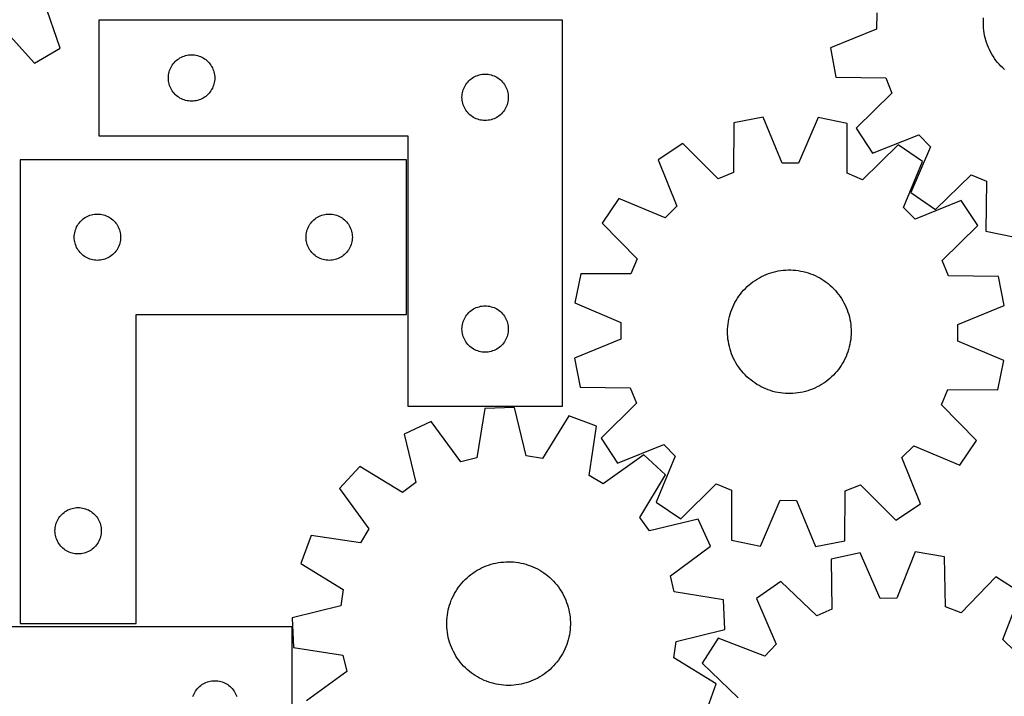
# Model space of a CAD drawing. Header units: millimetres. Extents: x 7 to 1243, y 7 to 1241.
# Tile 10 of 22: x 356 to 739, y 722 to 984. Entities that reach past the tile are written whole.
import ezdxf

# ---------------------------------------------------------------- set-up
doc = ezdxf.new("R2010")
doc.units = ezdxf.units.MM
doc.layers.add('CUT', color=7, linetype='CONTINUOUS', true_color=0x000000)

msp = doc.modelspace()

# ---------------------------------------------------------------- linework, layer by layer
at = {"layer": 'CUT'}
for p, q in [((372.184012, 973.484613), (365.855339, 991.798278)), ((689.297509, 987.20752), (689.218103, 980.778182)), ((567.19079, 984.364325), (387.19079, 984.364325)), ((387.19079, 984.364325), (387.19079, 939.364325)), ((567.19079, 834.364325), (567.19079, 984.364325)), ((730.694092, 983.282177), (730.718041, 984.261014)), ((730.710088, 982.303178), (730.694092, 983.282177)), ((730.718041, 984.261014), (730.781896, 985.23806)), ((349.290228, 982.0363), (362.245178, 967.627563)), ((689.218103, 980.778182), (671.251408, 973.52282)), ((730.766002, 981.325646), (730.710088, 982.303178)), ((730.861742, 980.351208), (730.766002, 981.325646)), ((730.997149, 979.381487), (730.861742, 980.351208)), ((731.171996, 978.418095), (730.997149, 979.381487)), ((731.385993, 977.462637), (731.171996, 978.418095)), ((731.638784, 976.516702), (731.385993, 977.462637)), ((731.929948, 975.581866), (731.638784, 976.516702)), ((732.259, 974.659684), (731.929948, 975.581866)), ((362.245178, 967.627563), (372.184012, 973.484613)), ((671.251408, 973.52282), (673.362119, 962.181288)), ((732.625393, 973.751691), (732.259, 974.659684)), ((733.028517, 972.859398), (732.625393, 973.751691)), ((733.4677, 971.984291), (733.028517, 972.859398)), ((733.942213, 971.127825), (733.4677, 971.984291)), ((416.05061, 967.343178), (416.424232, 967.798437)), ((416.424232, 967.798437), (416.826829, 968.228286)), ((416.826829, 968.228286), (417.256678, 968.630883)), ((417.256678, 968.630883), (417.711937, 969.004505)), ((417.711937, 969.004505), (418.190658, 969.347551)), ((418.190658, 969.347551), (418.69079, 969.658553)), ((418.69079, 969.658553), (419.210192, 969.936179)), ((419.210192, 969.936179), (419.746639, 970.179241)), ((419.746639, 970.179241), (420.297835, 970.386696)), ((420.297835, 970.386696), (420.861419, 970.557657)), ((420.861419, 970.557657), (421.434977, 970.691392)), ((421.434977, 970.691392), (422.016055, 970.787329)), ((422.016055, 970.787329), (422.602162, 970.845055)), ((422.602162, 970.845055), (423.19079, 970.864325)), ((423.19079, 970.864325), (423.779418, 970.845055)), ((423.779418, 970.845055), (424.365526, 970.787329)), ((424.365526, 970.787329), (424.946603, 970.691392)), ((424.946603, 970.691392), (425.520162, 970.557657)), ((425.520162, 970.557657), (426.083745, 970.386696)), ((426.083745, 970.386696), (426.634941, 970.179241)), ((426.634941, 970.179241), (427.171389, 969.936179)), ((427.171389, 969.936179), (427.69079, 969.658553)), ((427.69079, 969.658553), (428.190922, 969.347551)), ((428.190922, 969.347551), (428.669643, 969.004505)), ((428.669643, 969.004505), (429.124903, 968.630883)), ((429.124903, 968.630883), (429.554751, 968.228286)), ((429.554751, 968.228286), (429.957349, 967.798437)), ((429.957349, 967.798437), (430.33097, 967.343178)), ((734.451264, 970.291427), (733.942213, 971.127825)), ((734.994008, 969.476489), (734.451264, 970.291427)), ((735.569539, 968.684366), (734.994008, 969.476489)), ((736.176902, 967.916378), (735.569539, 968.684366)), ((736.815084, 967.173802), (736.176902, 967.916378)), ((414.267787, 963.039061), (414.363723, 963.620138)), ((414.363723, 963.620138), (414.497458, 964.193696)), ((414.497458, 964.193696), (414.668419, 964.75728)), ((414.668419, 964.75728), (414.875875, 965.308476)), ((414.875875, 965.308476), (415.118936, 965.844923)), ((415.118936, 965.844923), (415.396562, 966.364325)), ((415.396562, 966.364325), (415.707564, 966.864457)), ((415.707564, 966.864457), (416.05061, 967.343178)), ((430.33097, 967.343178), (430.674017, 966.864457)), ((430.674017, 966.864457), (430.985019, 966.364325)), ((430.985019, 966.364325), (431.262645, 965.844923)), ((431.262645, 965.844923), (431.505706, 965.308476)), ((431.505706, 965.308476), (431.713161, 964.75728)), ((431.713161, 964.75728), (431.884123, 964.193696)), ((431.884123, 964.193696), (432.017858, 963.620138)), ((432.017858, 963.620138), (432.113794, 963.039061)), ((737.483024, 966.457875), (736.815084, 967.173802)), ((738.17961, 965.769788), (737.483024, 966.457875)), ((738.903682, 965.110687), (738.17961, 965.769788)), ((414.19079, 961.864325), (414.21006, 962.452953)), ((414.21006, 961.275697), (414.19079, 961.864325)), ((414.21006, 962.452953), (414.267787, 963.039061)), ((414.267787, 960.689589), (414.21006, 961.275697)), ((414.363723, 960.108512), (414.267787, 960.689589)), ((414.497458, 959.534953), (414.363723, 960.108512)), ((432.017858, 960.108512), (431.884123, 959.534953)), ((432.113794, 960.689589), (432.017858, 960.108512)), ((432.113794, 963.039061), (432.171521, 962.452953)), ((432.171521, 961.275697), (432.113794, 960.689589)), ((432.171521, 962.452953), (432.19079, 961.864325)), ((432.19079, 961.864325), (432.171521, 961.275697)), ((529.707564, 959.364457), (530.05061, 959.843178)), ((530.05061, 959.843178), (530.424232, 960.298437)), ((530.424232, 960.298437), (530.826829, 960.728286)), ((530.826829, 960.728286), (531.256678, 961.130883)), ((531.256678, 961.130883), (531.711937, 961.504505)), ((531.711937, 961.504505), (532.190658, 961.847551)), ((532.190658, 961.847551), (532.69079, 962.158553)), ((532.69079, 962.158553), (533.210192, 962.436179)), ((533.210192, 962.436179), (533.746639, 962.679241)), ((533.746639, 962.679241), (534.297835, 962.886696)), ((534.297835, 962.886696), (534.861419, 963.057657)), ((534.861419, 963.057657), (535.434977, 963.191392)), ((535.434977, 963.191392), (536.016055, 963.287329)), ((536.016055, 963.287329), (536.602162, 963.345055)), ((536.602162, 963.345055), (537.19079, 963.364325)), ((537.19079, 963.364325), (537.779418, 963.345055)), ((537.779418, 963.345055), (538.365526, 963.287329)), ((538.365526, 963.287329), (538.946603, 963.191392)), ((538.946603, 963.191392), (539.520162, 963.057657)), ((539.520162, 963.057657), (540.083745, 962.886696)), ((540.083745, 962.886696), (540.634941, 962.679241)), ((540.634941, 962.679241), (541.171389, 962.436179)), ((541.171389, 962.436179), (541.69079, 962.158553)), ((541.69079, 962.158553), (542.190922, 961.847551)), ((542.190922, 961.847551), (542.669643, 961.504505)), ((542.669643, 961.504505), (543.124903, 961.130883)), ((543.124903, 961.130883), (543.554751, 960.728286)), ((543.554751, 960.728286), (543.957349, 960.298437)), ((543.957349, 960.298437), (544.33097, 959.843178)), ((544.33097, 959.843178), (544.674017, 959.364457)), ((673.362119, 962.181288), (692.736038, 961.875186)), ((692.736038, 961.875186), (695.123077, 955.904865)), ((414.668419, 958.97137), (414.497458, 959.534953)), ((414.875875, 958.420174), (414.668419, 958.97137)), ((415.118936, 957.883727), (414.875875, 958.420174)), ((415.396562, 957.364325), (415.118936, 957.883727)), ((415.707564, 956.864193), (415.396562, 957.364325)), ((416.05061, 956.385472), (415.707564, 956.864193)), ((416.424232, 955.930212), (416.05061, 956.385472)), ((416.826829, 955.500364), (416.424232, 955.930212)), ((429.957349, 955.930212), (429.554751, 955.500364)), ((430.33097, 956.385472), (429.957349, 955.930212)), ((430.674017, 956.864193), (430.33097, 956.385472)), ((430.985019, 957.364325), (430.674017, 956.864193)), ((431.262645, 957.883727), (430.985019, 957.364325)), ((431.505706, 958.420174), (431.262645, 957.883727)), ((431.713161, 958.97137), (431.505706, 958.420174)), ((431.884123, 959.534953), (431.713161, 958.97137)), ((528.267787, 955.539061), (528.363723, 956.120138)), ((528.363723, 956.120138), (528.497458, 956.693696)), ((528.497458, 956.693696), (528.668419, 957.25728)), ((528.668419, 957.25728), (528.875875, 957.808476)), ((528.875875, 957.808476), (529.118936, 958.344923)), ((529.118936, 958.344923), (529.396562, 958.864325)), ((529.396562, 958.864325), (529.707564, 959.364457)), ((544.674017, 959.364457), (544.985019, 958.864325)), ((544.985019, 958.864325), (545.262645, 958.344923)), ((545.262645, 958.344923), (545.505706, 957.808476)), ((545.505706, 957.808476), (545.713161, 957.25728)), ((545.713161, 957.25728), (545.884123, 956.693696)), ((545.884123, 956.693696), (546.017858, 956.120138)), ((546.017858, 956.120138), (546.113794, 955.539061)), ((417.256678, 955.097767), (416.826829, 955.500364)), ((417.711937, 954.724145), (417.256678, 955.097767)), ((418.190658, 954.381098), (417.711937, 954.724145)), ((418.69079, 954.070096), (418.190658, 954.381098)), ((419.210192, 953.79247), (418.69079, 954.070096)), ((419.746639, 953.549409), (419.210192, 953.79247)), ((420.297835, 953.341954), (419.746639, 953.549409)), ((420.861419, 953.170992), (420.297835, 953.341954)), ((421.434977, 953.037257), (420.861419, 953.170992)), ((422.016055, 952.941321), (421.434977, 953.037257)), ((422.602162, 952.883595), (422.016055, 952.941321)), ((423.19079, 952.864325), (422.602162, 952.883595)), ((423.779418, 952.883595), (423.19079, 952.864325)), ((424.365526, 952.941321), (423.779418, 952.883595)), ((424.946603, 953.037257), (424.365526, 952.941321)), ((425.520162, 953.170992), (424.946603, 953.037257)), ((426.083745, 953.341954), (425.520162, 953.170992)), ((426.634941, 953.549409), (426.083745, 953.341954)), ((427.171389, 953.79247), (426.634941, 953.549409)), ((427.69079, 954.070096), (427.171389, 953.79247)), ((428.190922, 954.381098), (427.69079, 954.070096)), ((428.669643, 954.724145), (428.190922, 954.381098)), ((429.124903, 955.097767), (428.669643, 954.724145)), ((429.554751, 955.500364), (429.124903, 955.097767)), ((528.19079, 954.364325), (528.21006, 954.952953)), ((528.21006, 953.775697), (528.19079, 954.364325)), ((528.21006, 954.952953), (528.267787, 955.539061)), ((528.267787, 953.189589), (528.21006, 953.775697)), ((528.363723, 952.608512), (528.267787, 953.189589)), ((528.497458, 952.034953), (528.363723, 952.608512)), ((546.017858, 952.608512), (545.884123, 952.034953)), ((546.113794, 953.189589), (546.017858, 952.608512)), ((546.113794, 955.539061), (546.171521, 954.952953)), ((546.171521, 953.775697), (546.113794, 953.189589)), ((546.171521, 954.952953), (546.19079, 954.364325)), ((546.19079, 954.364325), (546.171521, 953.775697)), ((695.123077, 955.904865), (681.300522, 942.326229)), ((528.668419, 951.47137), (528.497458, 952.034953)), ((528.875875, 950.920174), (528.668419, 951.47137)), ((529.118936, 950.383727), (528.875875, 950.920174)), ((529.396562, 949.864325), (529.118936, 950.383727)), ((529.707564, 949.364193), (529.396562, 949.864325)), ((530.05061, 948.885472), (529.707564, 949.364193)), ((530.424232, 948.430212), (530.05061, 948.885472)), ((530.826829, 948.000364), (530.424232, 948.430212)), ((543.957349, 948.430212), (543.554751, 948.000364)), ((544.33097, 948.885472), (543.957349, 948.430212)), ((544.674017, 949.364193), (544.33097, 948.885472)), ((544.985019, 949.864325), (544.674017, 949.364193)), ((545.262645, 950.383727), (544.985019, 949.864325)), ((545.505706, 950.920174), (545.262645, 950.383727)), ((545.713161, 951.47137), (545.505706, 950.920174)), ((545.884123, 952.034953), (545.713161, 951.47137)), ((531.256678, 947.597767), (530.826829, 948.000364)), ((531.711937, 947.224145), (531.256678, 947.597767)), ((532.190658, 946.881098), (531.711937, 947.224145)), ((532.69079, 946.570096), (532.190658, 946.881098)), ((533.210192, 946.29247), (532.69079, 946.570096)), ((533.746639, 946.049409), (533.210192, 946.29247)), ((534.297835, 945.841954), (533.746639, 946.049409)), ((534.861419, 945.670992), (534.297835, 945.841954)), ((535.434977, 945.537257), (534.861419, 945.670992)), ((536.016055, 945.441321), (535.434977, 945.537257)), ((536.602162, 945.383595), (536.016055, 945.441321)), ((537.19079, 945.364325), (536.602162, 945.383595)), ((537.779418, 945.383595), (537.19079, 945.364325)), ((538.365526, 945.441321), (537.779418, 945.383595)), ((538.946603, 945.537257), (538.365526, 945.441321)), ((539.520162, 945.670992), (538.946603, 945.537257)), ((540.083745, 945.841954), (539.520162, 945.670992)), ((540.634941, 946.049409), (540.083745, 945.841954)), ((541.171389, 946.29247), (540.634941, 946.049409)), ((541.69079, 946.570096), (541.171389, 946.29247)), ((542.190922, 946.881098), (541.69079, 946.570096)), ((542.669643, 947.224145), (542.190922, 946.881098)), ((543.124903, 947.597767), (542.669643, 947.224145)), ((543.554751, 948.000364), (543.124903, 947.597767)), ((633.812735, 944.500108), (633.629801, 925.124635)), ((645.140621, 946.682876), (633.812735, 944.500108)), ((652.510051, 928.762666), (645.140621, 946.682876)), ((666.523445, 946.554731), (658.939764, 928.724134)), ((677.824356, 944.236351), (666.523445, 946.554731)), ((677.775055, 924.860077), (677.824356, 944.236351)), ((681.300522, 942.326229), (687.590782, 932.655753)), ((387.19079, 939.364325), (507.19079, 939.364325)), ((507.19079, 939.364325), (507.19079, 834.364325)), ((687.590782, 932.655753), (705.607089, 939.78703)), ((705.607089, 939.78703), (710.097168, 935.184653)), ((614.008542, 936.435646), (604.37825, 930.084037)), ((627.674776, 922.69969), (614.008542, 936.435646)), ((697.530471, 935.935108), (683.700589, 922.363933)), ((707.083946, 929.468533), (697.530471, 935.935108)), ((710.097168, 935.184653), (702.523112, 917.349965)), ((356.628653, 930.032286), (356.628653, 750.032286)), ((506.628653, 930.032286), (356.628653, 930.032286)), ((506.628653, 870.032286), (506.628653, 930.032286)), ((604.37825, 930.084037), (611.623913, 912.113429)), ((699.623418, 911.586057), (707.083946, 929.468533)), ((658.939764, 928.724134), (652.510051, 928.762666)), ((633.629801, 925.124635), (627.674776, 922.69969)), ((683.700589, 922.363933), (677.775055, 924.860077)), ((712.035285, 910.822789), (725.95116, 924.305772)), ((725.95116, 924.305772), (731.860707, 921.772009)), ((731.860707, 921.772009), (731.68823, 902.396441)), ((589.167697, 915.054709), (582.701122, 905.501235)), ((607.050173, 907.594182), (589.167697, 915.054709)), ((702.523112, 917.349965), (712.035285, 910.822789)), ((722.113274, 914.25798), (704.142665, 907.012317)), ((728.464882, 904.627688), (722.113274, 914.25798)), ((611.623913, 912.113429), (607.050173, 907.594182)), ((704.142665, 907.012317), (699.623418, 911.586057)), ((379.862095, 905.966398), (380.264692, 906.396247)), ((380.264692, 906.396247), (380.694541, 906.798844)), ((380.694541, 906.798844), (381.1498, 907.172466)), ((381.1498, 907.172466), (381.628521, 907.515512)), ((381.628521, 907.515512), (382.128653, 907.826515)), ((382.128653, 907.826515), (382.648055, 908.104141)), ((382.648055, 908.104141), (383.184502, 908.347202)), ((383.184502, 908.347202), (383.735698, 908.554657)), ((383.735698, 908.554657), (384.299282, 908.725618)), ((384.299282, 908.725618), (384.87284, 908.859353)), ((384.87284, 908.859353), (385.453918, 908.95529)), ((385.453918, 908.95529), (386.040025, 909.013016)), ((386.040025, 909.013016), (386.628653, 909.032286)), ((386.628653, 909.032286), (387.217282, 909.013016)), ((387.217282, 909.013016), (387.803389, 908.95529)), ((387.803389, 908.95529), (388.384466, 908.859353)), ((388.384466, 908.859353), (388.958025, 908.725618)), ((388.958025, 908.725618), (389.521609, 908.554657)), ((389.521609, 908.554657), (390.072804, 908.347202)), ((390.072804, 908.347202), (390.609252, 908.104141)), ((390.609252, 908.104141), (391.128653, 907.826515)), ((391.128653, 907.826515), (391.628785, 907.515512)), ((391.628785, 907.515512), (392.107506, 907.172466)), ((392.107506, 907.172466), (392.562766, 906.798844)), ((392.562766, 906.798844), (392.992614, 906.396247)), ((392.992614, 906.396247), (393.395212, 905.966398)), ((469.862095, 905.966398), (470.264692, 906.396247)), ((470.264692, 906.396247), (470.694541, 906.798844)), ((470.694541, 906.798844), (471.1498, 907.172466)), ((471.1498, 907.172466), (471.628521, 907.515512)), ((471.628521, 907.515512), (472.128653, 907.826515)), ((472.128653, 907.826515), (472.648055, 908.104141)), ((472.648055, 908.104141), (473.184502, 908.347202)), ((473.184502, 908.347202), (473.735698, 908.554657)), ((473.735698, 908.554657), (474.299282, 908.725618)), ((474.299282, 908.725618), (474.87284, 908.859353)), ((474.87284, 908.859353), (475.453918, 908.95529)), ((475.453918, 908.95529), (476.040025, 909.013016)), ((476.040025, 909.013016), (476.628653, 909.032286)), ((476.628653, 909.032286), (477.217282, 909.013016)), ((477.217282, 909.013016), (477.803389, 908.95529)), ((477.803389, 908.95529), (478.384466, 908.859353)), ((478.384466, 908.859353), (478.958025, 908.725618)), ((478.958025, 908.725618), (479.521609, 908.554657)), ((479.521609, 908.554657), (480.072804, 908.347202)), ((480.072804, 908.347202), (480.609252, 908.104141)), ((480.609252, 908.104141), (481.128653, 907.826515)), ((481.128653, 907.826515), (481.628785, 907.515512)), ((481.628785, 907.515512), (482.107506, 907.172466)), ((482.107506, 907.172466), (482.562766, 906.798844)), ((482.562766, 906.798844), (482.992614, 906.396247)), ((482.992614, 906.396247), (483.395212, 905.966398)), ((377.935321, 902.361657), (378.106282, 902.925241)), ((378.106282, 902.925241), (378.313738, 903.476437)), ((378.313738, 903.476437), (378.556799, 904.012884)), ((378.556799, 904.012884), (378.834425, 904.532286)), ((378.834425, 904.532286), (379.145427, 905.032418)), ((379.145427, 905.032418), (379.488473, 905.511139)), ((379.488473, 905.511139), (379.862095, 905.966398)), ((393.395212, 905.966398), (393.768833, 905.511139)), ((393.768833, 905.511139), (394.11188, 905.032418)), ((394.11188, 905.032418), (394.422882, 904.532286)), ((394.422882, 904.532286), (394.700508, 904.012884)), ((394.700508, 904.012884), (394.943569, 903.476437)), ((394.943569, 903.476437), (395.151025, 902.925241)), ((395.151025, 902.925241), (395.321986, 902.361657)), ((467.935321, 902.361657), (468.106282, 902.925241)), ((468.106282, 902.925241), (468.313738, 903.476437)), ((468.313738, 903.476437), (468.556799, 904.012884)), ((468.556799, 904.012884), (468.834425, 904.532286)), ((468.834425, 904.532286), (469.145427, 905.032418)), ((469.145427, 905.032418), (469.488473, 905.511139)), ((469.488473, 905.511139), (469.862095, 905.966398)), ((483.395212, 905.966398), (483.768833, 905.511139)), ((483.768833, 905.511139), (484.11188, 905.032418)), ((484.11188, 905.032418), (484.422882, 904.532286)), ((484.422882, 904.532286), (484.700508, 904.012884)), ((484.700508, 904.012884), (484.943569, 903.476437)), ((484.943569, 903.476437), (485.151025, 902.925241)), ((485.151025, 902.925241), (485.321986, 902.361657)), ((582.701122, 905.501235), (596.272297, 891.671353)), ((714.728927, 890.961454), (728.464882, 904.627688)), ((377.628653, 900.032286), (377.647923, 900.620914)), ((377.647923, 899.443658), (377.628653, 900.032286)), ((377.647923, 900.620914), (377.70565, 901.207022)), ((377.70565, 898.85755), (377.647923, 899.443658)), ((377.70565, 901.207022), (377.801586, 901.788099)), ((377.801586, 898.276473), (377.70565, 898.85755)), ((377.801586, 901.788099), (377.935321, 902.361657)), ((395.321986, 902.361657), (395.455721, 901.788099)), ((395.455721, 901.788099), (395.551657, 901.207022)), ((395.551657, 898.85755), (395.455721, 898.276473)), ((395.551657, 901.207022), (395.609384, 900.620914)), ((395.609384, 899.443658), (395.551657, 898.85755)), ((395.609384, 900.620914), (395.628653, 900.032286)), ((395.628653, 900.032286), (395.609384, 899.443658)), ((467.628653, 900.032286), (467.647923, 900.620914)), ((467.647923, 899.443658), (467.628653, 900.032286)), ((467.647923, 900.620914), (467.70565, 901.207022)), ((467.70565, 898.85755), (467.647923, 899.443658)), ((467.70565, 901.207022), (467.801586, 901.788099)), ((467.801586, 898.276473), (467.70565, 898.85755)), ((467.801586, 901.788099), (467.935321, 902.361657)), ((485.321986, 902.361657), (485.455721, 901.788099)), ((485.455721, 901.788099), (485.551657, 901.207022)), ((485.551657, 898.85755), (485.455721, 898.276473)), ((485.551657, 901.207022), (485.609384, 900.620914)), ((485.609384, 899.443658), (485.551657, 898.85755)), ((485.609384, 900.620914), (485.628653, 900.032286)), ((485.628653, 900.032286), (485.609384, 899.443658)), ((731.68823, 902.396441), (742.974174, 900.006267)), ((377.935321, 897.702915), (377.801586, 898.276473)), ((378.106282, 897.139331), (377.935321, 897.702915)), ((378.313738, 896.588135), (378.106282, 897.139331)), ((378.556799, 896.051688), (378.313738, 896.588135)), ((378.834425, 895.532286), (378.556799, 896.051688)), ((379.145427, 895.032154), (378.834425, 895.532286)), ((379.488473, 894.553433), (379.145427, 895.032154)), ((394.11188, 895.032154), (393.768833, 894.553433)), ((394.422882, 895.532286), (394.11188, 895.032154)), ((394.700508, 896.051688), (394.422882, 895.532286)), ((394.943569, 896.588135), (394.700508, 896.051688)), ((395.151025, 897.139331), (394.943569, 896.588135)), ((395.321986, 897.702915), (395.151025, 897.139331)), ((395.455721, 898.276473), (395.321986, 897.702915)), ((467.935321, 897.702915), (467.801586, 898.276473)), ((468.106282, 897.139331), (467.935321, 897.702915)), ((468.313738, 896.588135), (468.106282, 897.139331)), ((468.556799, 896.051688), (468.313738, 896.588135)), ((468.834425, 895.532286), (468.556799, 896.051688)), ((469.145427, 895.032154), (468.834425, 895.532286)), ((469.488473, 894.553433), (469.145427, 895.032154)), ((484.11188, 895.032154), (483.768833, 894.553433)), ((484.422882, 895.532286), (484.11188, 895.032154)), ((484.700508, 896.051688), (484.422882, 895.532286)), ((484.943569, 896.588135), (484.700508, 896.051688)), ((485.151025, 897.139331), (484.943569, 896.588135)), ((485.321986, 897.702915), (485.151025, 897.139331)), ((485.455721, 898.276473), (485.321986, 897.702915)), ((379.862095, 894.098174), (379.488473, 894.553433)), ((380.264692, 893.668325), (379.862095, 894.098174)), ((380.694541, 893.265728), (380.264692, 893.668325)), ((381.1498, 892.892106), (380.694541, 893.265728)), ((381.628521, 892.549059), (381.1498, 892.892106)), ((382.128653, 892.238057), (381.628521, 892.549059)), ((382.648055, 891.960431), (382.128653, 892.238057)), ((383.184502, 891.71737), (382.648055, 891.960431)), ((383.735698, 891.509915), (383.184502, 891.71737)), ((384.299282, 891.338954), (383.735698, 891.509915)), ((384.87284, 891.205218), (384.299282, 891.338954)), ((385.453918, 891.109282), (384.87284, 891.205218)), ((386.040025, 891.051556), (385.453918, 891.109282)), ((386.628653, 891.032286), (386.040025, 891.051556)), ((387.217282, 891.051556), (386.628653, 891.032286)), ((387.803389, 891.109282), (387.217282, 891.051556)), ((388.384466, 891.205218), (387.803389, 891.109282)), ((388.958025, 891.338954), (388.384466, 891.205218)), ((389.521609, 891.509915), (388.958025, 891.338954)), ((390.072804, 891.71737), (389.521609, 891.509915)), ((390.609252, 891.960431), (390.072804, 891.71737)), ((391.128653, 892.238057), (390.609252, 891.960431)), ((391.628785, 892.549059), (391.128653, 892.238057)), ((392.107506, 892.892106), (391.628785, 892.549059)), ((392.562766, 893.265728), (392.107506, 892.892106)), ((392.992614, 893.668325), (392.562766, 893.265728)), ((393.395212, 894.098174), (392.992614, 893.668325)), ((393.768833, 894.553433), (393.395212, 894.098174)), ((469.862095, 894.098174), (469.488473, 894.553433)), ((470.264692, 893.668325), (469.862095, 894.098174)), ((470.694541, 893.265728), (470.264692, 893.668325)), ((471.1498, 892.892106), (470.694541, 893.265728)), ((471.628521, 892.549059), (471.1498, 892.892106)), ((472.128653, 892.238057), (471.628521, 892.549059)), ((472.648055, 891.960431), (472.128653, 892.238057)), ((473.184502, 891.71737), (472.648055, 891.960431)), ((473.735698, 891.509915), (473.184502, 891.71737)), ((474.299282, 891.338954), (473.735698, 891.509915)), ((474.87284, 891.205218), (474.299282, 891.338954)), ((475.453918, 891.109282), (474.87284, 891.205218)), ((476.040025, 891.051556), (475.453918, 891.109282)), ((476.628653, 891.032286), (476.040025, 891.051556)), ((477.217282, 891.051556), (476.628653, 891.032286)), ((477.803389, 891.109282), (477.217282, 891.051556)), ((478.384466, 891.205218), (477.803389, 891.109282)), ((478.958025, 891.338954), (478.384466, 891.205218)), ((479.521609, 891.509915), (478.958025, 891.338954)), ((480.072804, 891.71737), (479.521609, 891.509915)), ((480.609252, 891.960431), (480.072804, 891.71737)), ((481.128653, 892.238057), (480.609252, 891.960431)), ((481.628785, 892.549059), (481.128653, 892.238057)), ((482.107506, 892.892106), (481.628785, 892.549059)), ((482.562766, 893.265728), (482.107506, 892.892106)), ((482.992614, 893.668325), (482.562766, 893.265728)), ((483.395212, 894.098174), (482.992614, 893.668325)), ((483.768833, 894.553433), (483.395212, 894.098174)), ((596.272297, 891.671353), (593.776153, 885.745818)), ((717.153872, 885.006429), (714.728927, 890.961454)), ((651.983833, 887.0687), (652.955969, 887.185519)), ((652.955969, 887.185519), (653.932061, 887.262589)), ((653.932061, 887.262589), (654.910484, 887.299782)), ((654.910484, 887.299782), (655.88961, 887.297035)), ((655.88961, 887.297035), (656.867809, 887.254354)), ((656.867809, 887.254354), (657.843453, 887.171808)), ((657.843453, 887.171808), (658.814918, 887.049536)), ((574.399879, 885.79512), (572.081499, 874.494209)), ((593.776153, 885.745818), (574.399879, 885.79512)), ((642.004143, 883.262171), (642.829322, 883.789216)), ((642.829322, 883.789216), (643.67531, 884.282164)), ((643.67531, 884.282164), (644.540702, 884.740196)), ((644.540702, 884.740196), (645.424056, 885.162548)), ((645.424056, 885.162548), (646.323902, 885.548518)), ((646.323902, 885.548518), (647.238742, 885.897463)), ((647.238742, 885.897463), (648.167053, 886.208803)), ((648.167053, 886.208803), (649.107292, 886.482019)), ((649.107292, 886.482019), (650.057892, 886.716656)), ((650.057892, 886.716656), (651.017271, 886.912325)), ((651.017271, 886.912325), (651.983833, 887.0687)), ((658.814918, 887.049536), (659.780588, 886.887741)), ((659.780588, 886.887741), (660.738854, 886.686693)), ((660.738854, 886.686693), (661.688123, 886.446725)), ((661.688123, 886.446725), (662.626814, 886.168238)), ((662.626814, 886.168238), (663.553364, 885.851695)), ((663.553364, 885.851695), (664.466232, 885.497622)), ((664.466232, 885.497622), (665.363898, 885.10661)), ((665.363898, 885.10661), (666.244868, 884.679308)), ((666.244868, 884.679308), (667.107676, 884.216429)), ((667.107676, 884.216429), (667.950886, 883.718742)), ((667.950886, 883.718742), (668.773094, 883.187075)), ((736.529345, 884.823495), (717.153872, 885.006429)), ((738.712112, 873.495609), (736.529345, 884.823495)), ((637.564304, 879.436782), (638.237144, 880.148105)), ((638.237144, 880.148105), (638.938439, 880.831392)), ((638.938439, 880.831392), (639.66702, 881.485506)), ((639.66702, 881.485506), (640.421676, 882.109357)), ((640.421676, 882.109357), (641.201149, 882.701907)), ((641.201149, 882.701907), (642.004143, 883.262171)), ((668.773094, 883.187075), (669.572932, 882.622315)), ((669.572932, 882.622315), (670.349069, 882.0254)), ((670.349069, 882.0254), (671.100212, 881.397325)), ((671.100212, 881.397325), (671.825112, 880.739134)), ((671.825112, 880.739134), (672.522562, 880.051923)), ((672.522562, 880.051923), (673.191401, 879.336836)), ((634.664344, 875.502583), (635.179128, 876.335465)), ((635.179128, 876.335465), (635.727455, 877.146657)), ((635.727455, 877.146657), (636.308414, 877.934808)), ((636.308414, 877.934808), (636.921036, 878.698607)), ((636.921036, 878.698607), (637.564304, 879.436782)), ((673.191401, 879.336836), (673.830516, 878.595064)), ((673.830516, 878.595064), (674.438844, 877.82784)), ((674.438844, 877.82784), (675.015371, 877.036441)), ((675.015371, 877.036441), (675.559139, 876.222186)), ((675.559139, 876.222186), (676.069241, 875.386428)), ((531.711937, 871.504505), (532.190658, 871.847551)), ((532.190658, 871.847551), (532.69079, 872.158553)), ((532.69079, 872.158553), (533.210192, 872.436179)), ((533.210192, 872.436179), (533.746639, 872.679241)), ((533.746639, 872.679241), (534.297835, 872.886696)), ((534.297835, 872.886696), (534.861419, 873.057657)), ((534.861419, 873.057657), (535.434977, 873.191392)), ((535.434977, 873.191392), (536.016055, 873.287329)), ((536.016055, 873.287329), (536.602162, 873.345055)), ((536.602162, 873.345055), (537.19079, 873.364325)), ((537.19079, 873.364325), (537.779418, 873.345055)), ((537.779418, 873.345055), (538.365526, 873.287329)), ((538.365526, 873.287329), (538.946603, 873.191392)), ((538.946603, 873.191392), (539.520162, 873.057657)), ((539.520162, 873.057657), (540.083745, 872.886696)), ((540.083745, 872.886696), (540.634941, 872.679241)), ((540.634941, 872.679241), (541.171389, 872.436179)), ((541.171389, 872.436179), (541.69079, 872.158553)), ((541.69079, 872.158553), (542.190922, 871.847551)), ((542.190922, 871.847551), (542.669643, 871.504505)), ((572.081499, 874.494209), (589.912096, 866.910528)), ((632.621538, 871.062467), (632.956916, 871.982367)), ((632.956916, 871.982367), (633.329536, 872.887823)), ((633.329536, 872.887823), (633.738778, 873.777326)), ((633.738778, 873.777326), (634.183961, 874.649396)), ((634.183961, 874.649396), (634.664344, 875.502583)), ((676.069241, 875.386428), (676.54483, 874.53056)), ((676.54483, 874.53056), (676.985113, 873.656005)), ((676.985113, 873.656005), (677.389358, 872.76422)), ((677.389358, 872.76422), (677.756892, 871.856688)), ((677.756892, 871.856688), (678.087104, 870.93492)), ((720.791903, 866.126179), (738.712112, 873.495609)), ((401.628653, 750.032286), (401.628653, 870.032286)), ((401.628653, 870.032286), (506.628653, 870.032286)), ((528.875875, 867.808476), (529.118936, 868.344923)), ((529.118936, 868.344923), (529.396562, 868.864325)), ((529.396562, 868.864325), (529.707564, 869.364457)), ((529.707564, 869.364457), (530.05061, 869.843178)), ((530.05061, 869.843178), (530.424232, 870.298437)), ((530.424232, 870.298437), (530.826829, 870.728286)), ((530.826829, 870.728286), (531.256678, 871.130883)), ((531.256678, 871.130883), (531.711937, 871.504505)), ((542.669643, 871.504505), (543.124903, 871.130883)), ((543.124903, 871.130883), (543.554751, 870.728286)), ((543.554751, 870.728286), (543.957349, 870.298437)), ((543.957349, 870.298437), (544.33097, 869.843178)), ((544.33097, 869.843178), (544.674017, 869.364457)), ((544.674017, 869.364457), (544.985019, 868.864325)), ((544.985019, 868.864325), (545.262645, 868.344923)), ((545.262645, 868.344923), (545.505706, 867.808476)), ((631.662666, 867.269342), (631.844126, 868.23151)), ((631.844126, 868.23151), (632.06468, 869.185476)), ((632.06468, 869.185476), (632.323961, 870.129652)), ((632.323961, 870.129652), (632.621538, 871.062467)), ((678.087104, 870.93492), (678.379442, 870.000451)), ((678.379442, 870.000451), (678.633422, 869.054835)), ((678.633422, 869.054835), (678.84862, 868.099647)), ((678.84862, 868.099647), (679.024679, 867.136476)), ((528.19079, 864.364325), (528.21006, 864.952953)), ((528.21006, 863.775697), (528.19079, 864.364325)), ((528.21006, 864.952953), (528.267787, 865.539061)), ((528.267787, 865.539061), (528.363723, 866.120138)), ((528.363723, 866.120138), (528.497458, 866.693696)), ((528.497458, 866.693696), (528.668419, 867.25728)), ((528.668419, 867.25728), (528.875875, 867.808476)), ((545.505706, 867.808476), (545.713161, 867.25728)), ((545.713161, 867.25728), (545.884123, 866.693696)), ((545.884123, 866.693696), (546.017858, 866.120138)), ((546.017858, 866.120138), (546.113794, 865.539061)), ((546.113794, 865.539061), (546.171521, 864.952953)), ((546.171521, 864.952953), (546.19079, 864.364325)), ((546.19079, 864.364325), (546.171521, 863.775697)), ((589.912096, 866.910528), (589.873564, 860.480815)), ((631.332828, 863.370825), (631.355547, 864.349691)), ((631.355547, 864.349691), (631.418173, 865.326816)), ((631.418173, 865.326816), (631.520603, 866.300573)), ((631.520603, 866.300573), (631.662666, 867.269342)), ((679.024679, 867.136476), (679.161304, 866.166925)), ((679.161304, 866.166925), (679.258269, 865.192608)), ((679.258269, 865.192608), (679.315412, 864.215147)), ((679.315412, 864.215147), (679.332639, 863.236169)), ((720.75337, 859.696466), (720.791903, 866.126179)), ((528.267787, 863.189589), (528.21006, 863.775697)), ((528.363723, 862.608512), (528.267787, 863.189589)), ((528.497458, 862.034953), (528.363723, 862.608512)), ((528.668419, 861.47137), (528.497458, 862.034953)), ((528.875875, 860.920174), (528.668419, 861.47137)), ((529.118936, 860.383727), (528.875875, 860.920174)), ((529.396562, 859.864325), (529.118936, 860.383727)), ((545.262645, 860.383727), (544.985019, 859.864325)), ((545.505706, 860.920174), (545.262645, 860.383727)), ((545.713161, 861.47137), (545.505706, 860.920174)), ((545.884123, 862.034953), (545.713161, 861.47137)), ((546.017858, 862.608512), (545.884123, 862.034953)), ((546.113794, 863.189589), (546.017858, 862.608512)), ((546.171521, 863.775697), (546.113794, 863.189589)), ((589.873564, 860.480815), (571.953354, 853.111384)), ((631.350054, 862.391846), (631.332828, 863.370825)), ((631.407198, 861.414385), (631.350054, 862.391846)), ((631.504163, 860.440069), (631.407198, 861.414385)), ((631.640788, 859.470518), (631.504163, 860.440069)), ((679.247293, 861.280178), (679.144863, 860.306421)), ((679.30992, 862.257303), (679.247293, 861.280178)), ((679.332639, 863.236169), (679.30992, 862.257303)), ((529.707564, 859.364193), (529.396562, 859.864325)), ((530.05061, 858.885472), (529.707564, 859.364193)), ((530.424232, 858.430212), (530.05061, 858.885472)), ((530.826829, 858.000364), (530.424232, 858.430212)), ((531.256678, 857.597767), (530.826829, 858.000364)), ((531.711937, 857.224145), (531.256678, 857.597767)), ((532.190658, 856.881098), (531.711937, 857.224145)), ((532.69079, 856.570096), (532.190658, 856.881098)), ((533.210192, 856.29247), (532.69079, 856.570096)), ((541.69079, 856.570096), (541.171389, 856.29247)), ((542.190922, 856.881098), (541.69079, 856.570096)), ((542.669643, 857.224145), (542.190922, 856.881098)), ((543.124903, 857.597767), (542.669643, 857.224145)), ((543.554751, 858.000364), (543.124903, 857.597767)), ((543.957349, 858.430212), (543.554751, 858.000364)), ((544.33097, 858.885472), (543.957349, 858.430212)), ((544.674017, 859.364193), (544.33097, 858.885472)), ((544.985019, 859.864325), (544.674017, 859.364193)), ((631.816846, 858.507347), (631.640788, 859.470518)), ((632.032044, 857.552159), (631.816846, 858.507347)), ((632.286024, 856.606543), (632.032044, 857.552159)), ((632.578363, 855.672073), (632.286024, 856.606543)), ((678.600787, 857.421517), (678.341506, 856.477341)), ((678.821341, 858.375483), (678.600787, 857.421517)), ((679.0028, 859.337652), (678.821341, 858.375483)), ((679.144863, 860.306421), (679.0028, 859.337652)), ((738.583967, 852.112785), (720.75337, 859.696466)), ((533.746639, 856.049409), (533.210192, 856.29247)), ((534.297835, 855.841954), (533.746639, 856.049409)), ((534.861419, 855.670992), (534.297835, 855.841954)), ((535.434977, 855.537257), (534.861419, 855.670992)), ((536.016055, 855.441321), (535.434977, 855.537257)), ((536.602162, 855.383595), (536.016055, 855.441321)), ((537.19079, 855.364325), (536.602162, 855.383595)), ((537.779418, 855.383595), (537.19079, 855.364325)), ((538.365526, 855.441321), (537.779418, 855.383595)), ((538.946603, 855.537257), (538.365526, 855.441321)), ((539.520162, 855.670992), (538.946603, 855.537257)), ((540.083745, 855.841954), (539.520162, 855.670992)), ((540.634941, 856.049409), (540.083745, 855.841954)), ((541.171389, 856.29247), (540.634941, 856.049409)), ((571.953354, 853.111384), (574.136122, 841.783499)), ((632.908574, 854.750305), (632.578363, 855.672073)), ((633.276108, 853.842774), (632.908574, 854.750305)), ((633.680353, 852.950988), (633.276108, 853.842774)), ((634.120636, 852.076434), (633.680353, 852.950988)), ((676.926689, 852.829668), (676.481505, 851.957597)), ((677.335931, 853.719171), (676.926689, 852.829668)), ((677.708551, 854.624626), (677.335931, 853.719171)), ((678.043928, 855.544527), (677.708551, 854.624626)), ((678.341506, 856.477341), (678.043928, 855.544527)), ((634.596225, 851.220565), (634.120636, 852.076434)), ((635.106328, 850.384808), (634.596225, 851.220565)), ((635.650095, 849.570552), (635.106328, 850.384808)), ((636.226622, 848.779154), (635.650095, 849.570552)), ((674.938011, 849.460337), (674.357053, 848.672185)), ((675.486338, 850.271528), (674.938011, 849.460337)), ((676.001122, 851.104411), (675.486338, 850.271528)), ((676.481505, 851.957597), (676.001122, 851.104411)), ((736.265588, 840.811874), (738.583967, 852.112785)), ((636.83495, 848.01193), (636.226622, 848.779154)), ((637.474065, 847.270157), (636.83495, 848.01193)), ((638.142905, 846.55507), (637.474065, 847.270157)), ((638.840355, 845.86786), (638.142905, 846.55507)), ((639.565254, 845.209669), (638.840355, 845.86786)), ((640.316398, 844.581593), (639.565254, 845.209669)), ((670.998446, 845.121488), (670.243791, 844.497637)), ((671.727027, 845.775601), (670.998446, 845.121488)), ((672.428322, 846.458888), (671.727027, 845.775601)), ((673.101163, 847.170211), (672.428322, 846.458888)), ((673.74443, 847.908386), (673.101163, 847.170211)), ((674.357053, 848.672185), (673.74443, 847.908386)), ((574.136122, 841.783499), (593.511595, 841.600565)), ((593.511595, 841.600565), (595.93654, 835.645539)), ((641.092534, 843.984679), (640.316398, 844.581593)), ((641.892372, 843.419918), (641.092534, 843.984679)), ((642.714581, 842.888252), (641.892372, 843.419918)), ((643.55779, 842.390565), (642.714581, 842.888252)), ((644.420598, 841.927685), (643.55779, 842.390565)), ((645.301569, 841.500384), (644.420598, 841.927685)), ((646.199235, 841.109371), (645.301569, 841.500384)), ((665.241411, 841.444446), (664.341565, 841.058476)), ((666.124765, 841.866798), (665.241411, 841.444446)), ((666.990156, 842.324829), (666.124765, 841.866798)), ((667.836145, 842.817777), (666.990156, 842.324829)), ((668.661323, 843.344822), (667.836145, 842.817777)), ((669.464317, 843.905086), (668.661323, 843.344822)), ((670.243791, 844.497637), (669.464317, 843.905086)), ((647.112103, 840.755299), (646.199235, 841.109371)), ((648.038653, 840.438756), (647.112103, 840.755299)), ((648.977344, 840.160268), (648.038653, 840.438756)), ((649.926612, 839.920301), (648.977344, 840.160268)), ((650.884879, 839.719252), (649.926612, 839.920301)), ((651.850548, 839.557457), (650.884879, 839.719252)), ((652.822013, 839.435185), (651.850548, 839.557457)), ((653.797657, 839.35264), (652.822013, 839.435185)), ((654.775856, 839.309958), (653.797657, 839.35264)), ((655.754982, 839.307212), (654.775856, 839.309958)), ((656.733406, 839.344404), (655.754982, 839.307212)), ((657.709497, 839.421474), (656.733406, 839.344404)), ((658.681633, 839.538294), (657.709497, 839.421474)), ((659.648195, 839.694668), (658.681633, 839.538294)), ((660.607575, 839.890337), (659.648195, 839.694668)), ((661.558175, 840.124975), (660.607575, 839.890337)), ((662.498413, 840.398191), (661.558175, 840.124975)), ((663.426725, 840.709531), (662.498413, 840.398191)), ((664.341565, 841.058476), (663.426725, 840.709531)), ((714.39317, 834.935641), (716.889314, 840.861175)), ((716.889314, 840.861175), (736.265588, 840.811874)), ((507.19079, 834.364325), (567.19079, 834.364325)), ((548.538684, 833.957576), (537.012529, 833.47465)), ((553.175947, 815.14433), (548.538684, 833.957576)), ((595.93654, 835.645539), (582.200584, 821.979306)), ((727.964344, 821.105759), (714.39317, 834.935641)), ((537.012529, 833.47465), (533.96524, 814.339435)), ((569.667269, 830.66751), (559.529211, 814.155023)), ((580.500855, 826.702806), (569.667269, 830.66751)), ((516.233209, 828.428716), (505.769238, 823.571682)), ((527.716999, 812.822147), (516.233209, 828.428716)), ((577.58561, 807.54703), (580.500855, 826.702806)), ((505.769238, 823.571682), (510.27664, 804.726902)), ((582.200584, 821.979306), (588.552193, 812.349013)), ((588.552193, 812.349013), (606.522801, 819.594677)), ((606.522801, 819.594677), (611.042048, 815.020937)), ((699.041553, 814.493565), (703.615293, 819.012812)), ((703.615293, 819.012812), (721.497769, 811.552284)), ((721.497769, 811.552284), (727.964344, 821.105759)), ((559.529211, 814.155023), (553.175947, 815.14433)), ((598.762068, 815.577622), (583.076669, 804.201741)), ((607.25377, 807.76888), (598.762068, 815.577622)), ((611.042048, 815.020937), (603.581521, 797.138461)), ((706.287217, 796.522956), (699.041553, 814.493565)), ((488.502644, 810.957945), (480.693902, 802.466243)), ((505.084658, 800.934012), (488.502644, 810.957945)), ((533.96524, 814.339435), (527.716999, 812.822147)), ((583.076669, 804.201741), (577.58561, 807.54703)), ((597.229837, 791.186866), (607.25377, 807.76888)), ((510.27664, 804.726902), (505.084658, 800.934012)), ((613.134995, 790.671886), (626.964878, 804.24306)), ((626.964878, 804.24306), (632.890412, 801.746916)), ((677.035665, 801.482358), (682.990691, 803.907303)), ((682.990691, 803.907303), (696.656924, 790.171348)), ((480.693902, 802.466243), (492.069784, 786.780844)), ((632.890412, 801.746916), (632.84111, 782.370643)), ((676.852731, 782.106886), (677.035665, 801.482358)), ((603.581521, 797.138461), (613.134995, 790.671886)), ((644.142021, 780.052263), (651.725703, 797.88286)), ((651.725703, 797.88286), (658.155415, 797.844327)), ((658.155415, 797.844327), (665.524846, 779.924118)), ((696.656924, 790.171348), (706.287217, 796.522956)), ((371.645427, 791.032418), (371.988473, 791.511139)), ((371.988473, 791.511139), (372.362095, 791.966398)), ((372.362095, 791.966398), (372.764692, 792.396247)), ((372.764692, 792.396247), (373.194541, 792.798844)), ((373.194541, 792.798844), (373.6498, 793.172466)), ((373.6498, 793.172466), (374.128521, 793.515512)), ((374.128521, 793.515512), (374.628653, 793.826515)), ((374.628653, 793.826515), (375.148055, 794.104141)), ((375.148055, 794.104141), (375.684502, 794.347202)), ((375.684502, 794.347202), (376.235698, 794.554657)), ((376.235698, 794.554657), (376.799282, 794.725618)), ((376.799282, 794.725618), (377.37284, 794.859353)), ((377.37284, 794.859353), (377.953918, 794.95529)), ((377.953918, 794.95529), (378.540025, 795.013016)), ((378.540025, 795.013016), (379.128653, 795.032286)), ((379.128653, 795.032286), (379.717282, 795.013016)), ((379.717282, 795.013016), (380.303389, 794.95529)), ((380.303389, 794.95529), (380.884466, 794.859353)), ((380.884466, 794.859353), (381.458025, 794.725618)), ((381.458025, 794.725618), (382.021609, 794.554657)), ((382.021609, 794.554657), (382.572804, 794.347202)), ((382.572804, 794.347202), (383.109252, 794.104141)), ((383.109252, 794.104141), (383.628653, 793.826515)), ((383.628653, 793.826515), (384.128785, 793.515512)), ((384.128785, 793.515512), (384.607506, 793.172466)), ((384.607506, 793.172466), (385.062766, 792.798844)), ((385.062766, 792.798844), (385.492614, 792.396247)), ((385.492614, 792.396247), (385.895212, 791.966398)), ((385.895212, 791.966398), (386.268833, 791.511139)), ((386.268833, 791.511139), (386.61188, 791.032418)), ((370.20565, 787.207022), (370.301586, 787.788099)), ((370.301586, 787.788099), (370.435321, 788.361657)), ((370.435321, 788.361657), (370.606282, 788.925241)), ((370.606282, 788.925241), (370.813738, 789.476437)), ((370.813738, 789.476437), (371.056799, 790.012884)), ((371.056799, 790.012884), (371.334425, 790.532286)), ((371.334425, 790.532286), (371.645427, 791.032418)), ((386.61188, 791.032418), (386.922882, 790.532286)), ((386.922882, 790.532286), (387.200508, 790.012884)), ((387.200508, 790.012884), (387.443569, 789.476437)), ((387.443569, 789.476437), (387.651025, 788.925241)), ((387.651025, 788.925241), (387.821986, 788.361657)), ((387.821986, 788.361657), (387.955721, 787.788099)), ((387.955721, 787.788099), (388.051657, 787.207022)), ((601.022727, 785.994885), (597.229837, 791.186866)), ((619.867507, 790.502287), (601.022727, 785.994885)), ((624.724541, 780.038316), (619.867507, 790.502287)), ((370.128653, 786.032286), (370.147923, 786.620914)), ((370.147923, 785.443658), (370.128653, 786.032286)), ((370.147923, 786.620914), (370.20565, 787.207022)), ((370.20565, 784.85755), (370.147923, 785.443658)), ((370.301586, 784.276473), (370.20565, 784.85755)), ((370.435321, 783.702915), (370.301586, 784.276473)), ((387.955721, 784.276473), (387.821986, 783.702915)), ((388.051657, 784.85755), (387.955721, 784.276473)), ((388.051657, 787.207022), (388.109384, 786.620914)), ((388.109384, 785.443658), (388.051657, 784.85755)), ((388.109384, 786.620914), (388.128653, 786.032286)), ((388.128653, 786.032286), (388.109384, 785.443658)), ((469.568718, 784.20503), (465.604015, 773.371444)), ((488.724494, 781.289785), (469.568718, 784.20503)), ((492.069784, 786.780844), (488.724494, 781.289785)), ((370.606282, 783.139331), (370.435321, 783.702915)), ((370.813738, 782.588135), (370.606282, 783.139331)), ((371.056799, 782.051688), (370.813738, 782.588135)), ((371.334425, 781.532286), (371.056799, 782.051688)), ((371.645427, 781.032154), (371.334425, 781.532286)), ((371.988473, 780.553433), (371.645427, 781.032154)), ((372.362095, 780.098174), (371.988473, 780.553433)), ((372.764692, 779.668325), (372.362095, 780.098174)), ((385.895212, 780.098174), (385.492614, 779.668325)), ((386.268833, 780.553433), (385.895212, 780.098174)), ((386.61188, 781.032154), (386.268833, 780.553433)), ((386.922882, 781.532286), (386.61188, 781.032154)), ((387.200508, 782.051688), (386.922882, 781.532286)), ((387.443569, 782.588135), (387.200508, 782.051688)), ((387.651025, 783.139331), (387.443569, 782.588135)), ((387.821986, 783.702915), (387.651025, 783.139331)), ((632.84111, 782.370643), (644.142021, 780.052263)), ((665.524846, 779.924118), (676.852731, 782.106886)), ((373.194541, 779.265728), (372.764692, 779.668325)), ((373.6498, 778.892106), (373.194541, 779.265728)), ((374.128521, 778.549059), (373.6498, 778.892106)), ((374.628653, 778.238057), (374.128521, 778.549059)), ((375.148055, 777.960431), (374.628653, 778.238057)), ((375.684502, 777.71737), (375.148055, 777.960431)), ((376.235698, 777.509915), (375.684502, 777.71737)), ((376.799282, 777.338954), (376.235698, 777.509915)), ((377.37284, 777.205218), (376.799282, 777.338954)), ((377.953918, 777.109282), (377.37284, 777.205218)), ((378.540025, 777.051556), (377.953918, 777.109282)), ((379.128653, 777.032286), (378.540025, 777.051556)), ((379.717282, 777.051556), (379.128653, 777.032286)), ((380.303389, 777.109282), (379.717282, 777.051556)), ((380.884466, 777.205218), (380.303389, 777.109282)), ((381.458025, 777.338954), (380.884466, 777.205218)), ((382.021609, 777.509915), (381.458025, 777.338954)), ((382.572804, 777.71737), (382.021609, 777.509915)), ((383.109252, 777.960431), (382.572804, 777.71737)), ((383.628653, 778.238057), (383.109252, 777.960431)), ((384.128785, 778.549059), (383.628653, 778.238057)), ((384.607506, 778.892106), (384.128785, 778.549059)), ((385.062766, 779.265728), (384.607506, 778.892106)), ((385.492614, 779.668325), (385.062766, 779.265728)), ((609.117972, 768.554526), (624.724541, 780.038316)), ((682.821883, 777.44124), (671.555602, 774.960033)), ((690.662065, 759.72193), (682.821883, 777.44124)), ((704.200632, 777.87792), (697.090552, 759.853237)), ((715.558835, 775.858837), (704.200632, 777.87792)), ((465.604015, 773.371444), (482.116501, 763.233386)), ((537.629288, 772.373148), (538.549555, 772.707519)), ((538.549555, 772.707519), (539.482694, 773.004076)), ((539.482694, 773.004076), (540.427154, 773.262324)), ((540.427154, 773.262324), (541.38136, 773.481834)), ((541.38136, 773.481834), (542.343726, 773.662241)), ((542.343726, 773.662241), (543.31265, 773.803244)), ((543.31265, 773.803244), (544.286519, 773.904609)), ((544.286519, 773.904609), (545.263712, 773.966167)), ((545.263712, 773.966167), (546.242602, 773.987815)), ((546.242602, 773.987815), (547.221561, 773.969517)), ((547.221561, 773.969517), (548.198959, 773.911305)), ((548.198959, 773.911305), (549.173169, 773.813274)), ((549.173169, 773.813274), (550.142569, 773.675588)), ((550.142569, 773.675588), (551.105547, 773.498476)), ((551.105547, 773.498476), (552.0605, 773.282233)), ((552.0605, 773.282233), (553.005837, 773.027219)), ((553.005837, 773.027219), (553.939986, 772.733858)), ((553.939986, 772.733858), (554.861392, 772.402639)), ((554.861392, 772.402639), (555.768522, 772.034112)), ((671.555602, 774.960033), (671.884492, 755.586488)), ((716.021332, 756.488021), (715.558835, 775.858837)), ((530.908715, 768.416377), (531.673184, 769.028164)), ((531.673184, 769.028164), (532.46197, 769.60826)), ((532.46197, 769.60826), (533.273762, 770.1557)), ((533.273762, 770.1557), (534.107207, 770.669572)), ((534.107207, 770.669572), (534.960918, 771.149021)), ((534.960918, 771.149021), (535.833475, 771.59325)), ((535.833475, 771.59325), (536.723426, 772.001519)), ((536.723426, 772.001519), (537.629288, 772.373148)), ((555.768522, 772.034112), (556.659864, 771.628892)), ((556.659864, 771.628892), (557.533937, 771.187652)), ((557.533937, 771.187652), (558.389284, 770.711127)), ((558.389284, 770.711127), (559.224483, 770.20011)), ((559.224483, 770.20011), (560.038143, 769.655453)), ((560.038143, 769.655453), (560.82891, 769.07806)), ((560.82891, 769.07806), (561.595468, 768.468893)), ((526.900735, 764.140647), (527.494138, 764.919471)), ((527.494138, 764.919471), (528.118815, 765.673444)), ((528.118815, 765.673444), (528.773725, 766.401309)), ((528.773725, 766.401309), (529.457778, 767.101856)), ((529.457778, 767.101856), (530.169837, 767.773918)), ((530.169837, 767.773918), (530.908715, 768.416377)), ((561.595468, 768.468893), (562.336542, 767.828967)), ((562.336542, 767.828967), (563.050896, 767.159346)), ((563.050896, 767.159346), (563.737344, 766.461144)), ((563.737344, 766.461144), (564.394741, 765.735525)), ((564.394741, 765.735525), (565.021995, 764.983695)), ((565.021995, 764.983695), (565.61806, 764.206906)), ((610.63526, 762.306284), (609.117972, 768.554526)), ((651.971323, 766.3753), (642.512154, 759.771545)), ((665.995594, 753.0051), (651.971323, 766.3753)), ((735.477334, 768.080984), (722.010729, 754.149258)), ((745.198276, 761.868999), (735.477334, 768.080984)), ((482.116501, 763.233386), (481.127194, 756.880122)), ((524.858795, 760.803326), (525.317773, 761.668216)), ((525.317773, 761.668216), (525.811646, 762.513665)), ((525.811646, 762.513665), (526.339593, 763.338266)), ((526.339593, 763.338266), (526.900735, 764.140647)), ((565.61806, 764.206906), (566.181945, 763.40645)), ((566.181945, 763.40645), (566.712711, 762.583661)), ((566.712711, 762.583661), (567.209476, 761.739907)), ((567.209476, 761.739907), (567.671411, 760.876593)), ((629.770475, 759.258995), (610.63526, 762.306284)), ((738.212677, 743.795708), (745.198276, 761.868999)), ((523.111977, 756.238644), (523.386222, 757.178583)), ((523.386222, 757.178583), (523.698577, 758.106554)), ((523.698577, 758.106554), (524.048523, 759.021012)), ((524.048523, 759.021012), (524.435477, 759.920435)), ((524.435477, 759.920435), (524.858795, 760.803326)), ((567.671411, 760.876593), (568.097748, 759.995156)), ((568.097748, 759.995156), (568.487779, 759.097063)), ((568.487779, 759.097063), (568.840852, 758.183808)), ((568.840852, 758.183808), (569.156382, 757.256912)), ((569.156382, 757.256912), (569.433842, 756.317918)), ((630.253401, 747.73284), (629.770475, 759.258995)), ((642.512154, 759.771545), (650.229944, 741.998584)), ((697.090552, 759.853237), (690.662065, 759.72193)), ((481.127194, 756.880122), (462.313948, 752.242859)), ((522.404267, 752.390739), (522.52215, 753.362746)), ((522.52215, 753.362746), (522.679581, 754.329137)), ((522.679581, 754.329137), (522.8763, 755.288302)), ((522.8763, 755.288302), (523.111977, 756.238644)), ((569.433842, 756.317918), (569.672771, 755.368387)), ((569.672771, 755.368387), (569.872771, 754.409901)), ((569.872771, 754.409901), (570.033509, 753.444055)), ((570.033509, 753.444055), (570.154718, 752.472457)), ((671.884492, 755.586488), (665.995594, 753.0051)), ((722.010729, 754.149258), (716.021332, 756.488021)), ((356.628653, 750.032286), (401.628653, 750.032286)), ((462.313948, 752.242859), (462.796874, 740.716704)), ((522.287866, 750.43635), (522.326129, 751.414732)), ((522.289541, 749.457222), (522.287866, 750.43635)), ((522.331153, 748.478976), (522.289541, 749.457222)), ((522.326129, 751.414732), (522.404267, 752.390739)), ((570.154718, 752.472457), (570.236197, 751.496723)), ((570.236197, 751.496723), (570.277808, 750.518478)), ((570.279484, 749.53935), (570.241221, 748.560968)), ((570.277808, 750.518478), (570.279484, 749.53935)), ((462.213312, 748.792792), (282.213312, 748.792792)), ((462.213312, 598.792792), (462.213312, 748.792792)), ((522.412631, 747.503243), (522.331153, 748.478976)), ((522.53384, 746.531644), (522.412631, 747.503243)), ((522.694578, 745.565798), (522.53384, 746.531644)), ((569.887768, 745.646563), (569.69105, 744.687398)), ((570.0452, 746.612953), (569.887768, 745.646563)), ((570.163083, 747.584961), (570.0452, 746.612953)), ((570.241221, 748.560968), (570.163083, 747.584961)), ((611.440155, 743.095577), (630.253401, 747.73284)), ((522.894579, 744.607312), (522.694578, 745.565798)), ((523.133507, 743.657782), (522.894579, 744.607312)), ((523.410968, 742.718787), (523.133507, 743.657782)), ((523.726497, 741.791891), (523.410968, 742.718787)), ((568.868773, 741.869146), (568.518827, 740.954688)), ((569.181128, 742.797116), (568.868773, 741.869146)), ((569.455372, 743.737055), (569.181128, 742.797116)), ((569.69105, 744.687398), (569.455372, 743.737055)), ((610.450848, 736.742313), (611.440155, 743.095577)), ((627.703875, 744.345707), (621.49189, 734.624765)), ((645.777166, 737.360108), (627.703875, 744.345707)), ((650.229944, 741.998584), (645.777166, 737.360108)), ((742.851153, 739.34293), (738.212677, 743.795708)), ((462.796874, 740.716704), (481.932089, 737.669415)), ((524.079571, 740.878636), (523.726497, 741.791891)), ((524.469601, 739.980543), (524.079571, 740.878636)), ((524.895938, 739.099106), (524.469601, 739.980543)), ((525.357874, 738.235792), (524.895938, 739.099106)), ((525.854638, 737.392038), (525.357874, 738.235792)), ((567.249577, 738.307484), (566.755703, 737.462035)), ((567.708555, 739.172374), (567.249577, 738.307484)), ((568.131873, 740.055265), (567.708555, 739.172374)), ((568.518827, 740.954688), (568.131873, 740.055265)), ((481.932089, 737.669415), (483.449377, 731.421174)), ((526.385405, 736.569249), (525.854638, 737.392038)), ((526.94929, 735.768794), (526.385405, 736.569249)), ((527.545355, 734.992005), (526.94929, 735.768794)), ((528.172608, 734.240175), (527.545355, 734.992005)), ((528.830006, 733.514555), (528.172608, 734.240175)), ((564.448535, 734.302256), (563.793625, 733.57439)), ((565.073211, 735.056228), (564.448535, 734.302256)), ((565.666614, 735.835053), (565.073211, 735.056228)), ((566.227756, 736.637434), (565.666614, 735.835053)), ((566.755703, 737.462035), (566.227756, 736.637434)), ((626.963335, 726.604256), (610.450848, 736.742313)), ((621.49189, 734.624765), (635.423616, 721.15816)), ((483.449377, 731.421174), (467.842808, 719.937384)), ((529.516453, 732.816354), (528.830006, 733.514555)), ((530.230808, 732.146733), (529.516453, 732.816354)), ((530.971881, 731.506806), (530.230808, 732.146733)), ((531.738439, 730.89764), (530.971881, 731.506806)), ((532.529206, 730.320247), (531.738439, 730.89764)), ((560.105379, 730.36744), (559.293588, 729.82)), ((560.894165, 730.947536), (560.105379, 730.36744)), ((561.658634, 731.559322), (560.894165, 730.947536)), ((562.397512, 732.201781), (561.658634, 731.559322)), ((563.109571, 732.873844), (562.397512, 732.201781)), ((563.793625, 733.57439), (563.109571, 732.873844)), ((427.21318, 726.276018), (427.713312, 726.58702)), ((427.713312, 726.58702), (428.232714, 726.864646)), ((428.232714, 726.864646), (428.769161, 727.107707)), ((428.769161, 727.107707), (429.320357, 727.315163)), ((429.320357, 727.315163), (429.883941, 727.486124)), ((429.883941, 727.486124), (430.457499, 727.619859)), ((430.457499, 727.619859), (431.038577, 727.715795)), ((431.038577, 727.715795), (431.624684, 727.773522)), ((431.624684, 727.773522), (432.213312, 727.792792)), ((432.213312, 727.792792), (432.80194, 727.773522)), ((432.80194, 727.773522), (433.388048, 727.715795)), ((433.388048, 727.715795), (433.969125, 727.619859)), ((433.969125, 727.619859), (434.542684, 727.486124)), ((434.542684, 727.486124), (435.106267, 727.315163)), ((435.106267, 727.315163), (435.657463, 727.107707)), ((435.657463, 727.107707), (436.19391, 726.864646)), ((436.19391, 726.864646), (436.713312, 726.58702)), ((436.713312, 726.58702), (437.213444, 726.276018)), ((533.342866, 729.775589), (532.529206, 730.320247)), ((534.178065, 729.264572), (533.342866, 729.775589)), ((535.033413, 728.788048), (534.178065, 729.264572)), ((535.907485, 728.346808), (535.033413, 728.788048)), ((536.798828, 727.941588), (535.907485, 728.346808)), ((537.705957, 727.573061), (536.798828, 727.941588)), ((538.627363, 727.241842), (537.705957, 727.573061)), ((539.561512, 726.948481), (538.627363, 727.241842)), ((540.50685, 726.693467), (539.561512, 726.948481)), ((541.461802, 726.477224), (540.50685, 726.693467)), ((552.140196, 726.713375), (551.185989, 726.493865)), ((553.084655, 726.971624), (552.140196, 726.713375)), ((554.017794, 727.26818), (553.084655, 726.971624)), ((554.938061, 727.602551), (554.017794, 727.26818)), ((555.843924, 727.97418), (554.938061, 727.602551)), ((556.733874, 728.382449), (555.843924, 727.97418)), ((557.606431, 728.826678), (556.733874, 728.382449)), ((558.460143, 729.306128), (557.606431, 728.826678)), ((559.293588, 729.82), (558.460143, 729.306128)), ((622.998631, 715.77067), (626.963335, 726.604256)), ((423.898396, 722.236943), (424.141458, 722.77339)), ((424.141458, 722.77339), (424.419084, 723.292792)), ((424.419084, 723.292792), (424.730086, 723.792924)), ((424.730086, 723.792924), (425.073132, 724.271644)), ((425.073132, 724.271644), (425.446754, 724.726904)), ((425.446754, 724.726904), (425.849351, 725.156753)), ((425.849351, 725.156753), (426.2792, 725.55935)), ((426.2792, 725.55935), (426.734459, 725.932972)), ((426.734459, 725.932972), (427.21318, 726.276018)), ((437.213444, 726.276018), (437.692165, 725.932972)), ((437.692165, 725.932972), (438.147425, 725.55935)), ((438.147425, 725.55935), (438.577273, 725.156753)), ((438.577273, 725.156753), (438.979871, 724.726904)), ((438.979871, 724.726904), (439.353492, 724.271644)), ((439.353492, 724.271644), (439.696539, 723.792924)), ((439.696539, 723.792924), (440.007541, 723.292792)), ((440.007541, 723.292792), (440.285167, 722.77339)), ((440.285167, 722.77339), (440.528228, 722.236943)), ((542.42478, 726.300112), (541.461802, 726.477224)), ((543.394181, 726.162426), (542.42478, 726.300112)), ((544.368391, 726.064395), (543.394181, 726.162426)), ((545.345788, 726.006182), (544.368391, 726.064395)), ((546.324747, 725.987885), (545.345788, 726.006182)), ((547.303638, 726.009533), (546.324747, 725.987885)), ((548.28083, 726.071091), (547.303638, 726.009533)), ((549.254699, 726.172455), (548.28083, 726.071091)), ((550.223623, 726.313458), (549.254699, 726.172455)), ((551.185989, 726.493865), (550.223623, 726.313458)), ((423.690941, 721.685747), (423.898396, 722.236943)), ((440.528228, 722.236943), (440.735683, 721.685747))]:
    msp.add_line(p, q, dxfattribs=at)

doc.saveas('drawing.dxf')
